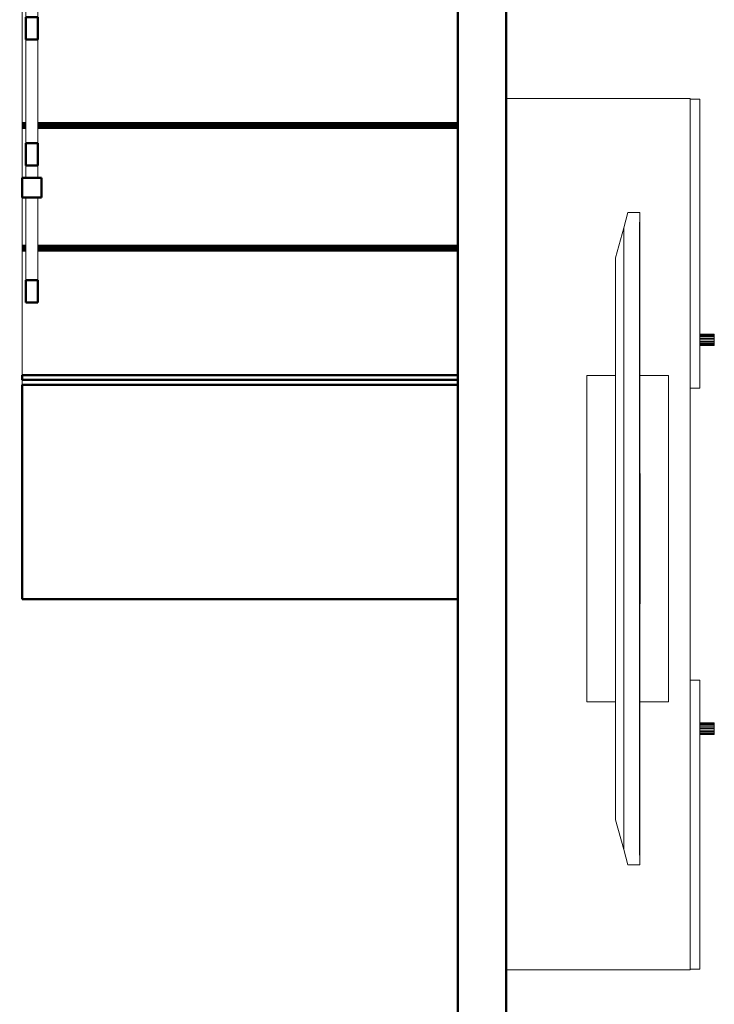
# Model space of a CAD drawing. Header units: millimetres. Extents: x 25471 to 48943, y 4737 to 38988.
# Tile 60 of 117: x 35158 to 36593, y 30779 to 32812. Entities that reach past the tile are written whole.
import ezdxf

# ---------------------------------------------------------------- set-up
doc = ezdxf.new("R2010")
doc.units = ezdxf.units.MM
for name, color, linetype, lineweight in [('A-PART-____-MCUT', 2, 'Continuous', 50), ('A-PART-____-OTLN', 2, 'Continuous', 20), ('A-WALL-____-MCUT', 113, 'Continuous', 50), ('A-WALL-____-OTLN', 113, 'Continuous', 20), ('I-FURN-____-MCUT', 30, 'Continuous', 9), ('I-FURN-____-OTLN', 30, 'Continuous', 20), ('S-STRS-____-MCUT', 31, 'Continuous', 50), ('S-STRS-____-OTLN', 31, 'Continuous', 20), ('Ограждение', 7, 'Continuous', 20)]:
    doc.layers.add(name, color=color, linetype=linetype, lineweight=lineweight)

# ---------------------------------------------------------------- blocks, each defined once
blk = doc.blocks.new('Прямая форма - V line-609009-В_Этаж 01_Водопровод')
at = {"layer": 'A-WALL-____-MCUT', "color": 253}
for p, q in [((3190, 0), (0, 0)), ((0, -100), (3190, -100))]:
    blk.add_line(p, q, dxfattribs=at)
blk = doc.blocks.new('Прямая форма - SW - 009-609010-В_Этаж 01_Водопровод')
blk.add_blockref('Прямая форма - V line-609009-В_Этаж 01_Водопровод', (0, 0))
blk = doc.blocks.new('Family - V line-609499-В_Этаж 01_Водопровод')
at = {"layer": 'S-STRS-____-OTLN', "color": 9}
for p, q in [((-740, -219.8), (-740, -219.6)), ((-732.5, -219.6), (-740, -219.6)), ((-740, -220.4), (-740, -219.8)), ((-732.5, -219.8), (-740, -219.8)), ((-740, -221.3), (-740, -220.4)), ((-732.5, -220.4), (-740, -220.4)), ((-740, -222.6), (-740, -221.3)), ((-732.5, -221.3), (-740, -221.3)), ((-740, -224.1), (-740, -222.6)), ((-732.5, -222.6), (-740, -222.6)), ((160, -219.6), (-707.5, -219.6)), ((160, -219.8), (-707.5, -219.8)), ((160, -220.4), (-707.5, -220.4)), ((160, -221.3), (-707.5, -221.3)), ((160, -222.6), (-707.5, -222.6)), ((-740, -225.9), (-740, -224.1)), ((-732.5, -224.1), (-740, -224.1)), ((-740, -227.9), (-740, -225.9)), ((-732.5, -225.9), (-740, -225.9)), ((-740, -230), (-740, -227.9)), ((-732.5, -227.9), (-740, -227.9)), ((-740, -232.1), (-740, -230)), ((-732.5, -230), (-740, -230)), ((-740, -473), (-740, -232.1)), ((-732.5, -232.1), (-740, -232.1)), ((160, -224.1), (-707.5, -224.1)), ((160, -225.9), (-707.5, -225.9)), ((160, -227.9), (-707.5, -227.9)), ((160, -230), (-707.5, -230)), ((160, -232.1), (-707.5, -232.1))]:
    blk.add_line(p, q, dxfattribs=at)
blk = doc.blocks.new('Family - Timber - Floor-609500-В_Этаж 01_Водопровод')
blk.add_blockref('Family - V line-609499-В_Этаж 01_Водопровод', (0, 0))
blk = doc.blocks.new('Family - V line-609503-В_Этаж 01_Водопровод')
at = {"layer": 'S-STRS-____-OTLN', "color": 9}
for p, q in [((-740, -1233.2), (-740, -1233)), ((-732.5, -1233), (-740, -1233)), ((-740, -1233.7), (-740, -1233.2)), ((-732.5, -1233.2), (-740, -1233.2)), ((-740, -1234.6), (-740, -1233.7)), ((-732.5, -1233.7), (-740, -1233.7)), ((-740, -1235.9), (-740, -1234.6)), ((-732.5, -1234.6), (-740, -1234.6)), ((-740, -1237.4), (-740, -1235.9)), ((-732.5, -1235.9), (-740, -1235.9)), ((-740, -1239.2), (-740, -1237.4)), ((-732.5, -1237.4), (-740, -1237.4)), ((-740, -1241.2), (-740, -1239.2)), ((-732.5, -1239.2), (-740, -1239.2)), ((160, -1233), (-707.5, -1233)), ((160, -1233.2), (-707.5, -1233.2)), ((160, -1233.7), (-707.5, -1233.7)), ((160, -1234.6), (-707.5, -1234.6)), ((160, -1235.9), (-707.5, -1235.9)), ((160, -1237.4), (-707.5, -1237.4)), ((160, -1239.2), (-707.5, -1239.2)), ((-740, -1243.3), (-740, -1241.2)), ((-732.5, -1241.2), (-740, -1241.2)), ((-740, -1245.5), (-740, -1243.3)), ((-732.5, -1243.3), (-740, -1243.3)), ((-740, -1501.3), (-740, -1245.5)), ((-732.5, -1245.5), (-740, -1245.5)), ((160, -1241.2), (-707.5, -1241.2)), ((160, -1243.3), (-707.5, -1243.3)), ((160, -1245.5), (-707.5, -1245.5))]:
    blk.add_line(p, q, dxfattribs=at)
blk = doc.blocks.new('Family - Timber - Floor-609504-В_Этаж 01_Водопровод')
blk.add_blockref('Family - V line-609503-В_Этаж 01_Водопровод', (0, 0))
blk = doc.blocks.new('Family - V line-609517-В_Этаж 01_Водопровод')
at = {"layer": 'S-STRS-____-OTLN', "color": 9}
for p, q in [((-740, -726.5), (-740, -726.3)), ((-732.5, -726.3), (-740, -726.3)), ((-740, -727.1), (-740, -726.5)), ((-732.5, -726.5), (-740, -726.5)), ((-740, -728), (-740, -727.1)), ((-732.5, -727.1), (-740, -727.1)), ((-740, -729.2), (-740, -728)), ((-732.5, -728), (-740, -728)), ((-740, -730.8), (-740, -729.2)), ((-732.5, -729.2), (-740, -729.2)), ((-740, -732.6), (-740, -730.8)), ((-732.5, -730.8), (-740, -730.8)), ((160, -726.3), (-707.5, -726.3)), ((160, -726.5), (-707.5, -726.5)), ((160, -727.1), (-707.5, -727.1)), ((160, -728), (-707.5, -728)), ((160, -729.2), (-707.5, -729.2)), ((160, -730.8), (-707.5, -730.8)), ((-740, -734.5), (-740, -732.6)), ((-732.5, -732.6), (-740, -732.6)), ((-740, -736.6), (-740, -734.5)), ((-732.5, -734.5), (-740, -734.5)), ((-740, -738.8), (-740, -736.6)), ((-732.5, -736.6), (-740, -736.6)), ((-740, -979.6), (-740, -738.8)), ((-732.5, -738.8), (-740, -738.8)), ((160, -732.6), (-707.5, -732.6)), ((160, -734.5), (-707.5, -734.5)), ((160, -736.6), (-707.5, -736.6)), ((160, -738.8), (-707.5, -738.8))]:
    blk.add_line(p, q, dxfattribs=at)
blk = doc.blocks.new('Family - Timber - Floor-609518-В_Этаж 01_Водопровод')
blk.add_blockref('Family - V line-609517-В_Этаж 01_Водопровод', (0, 0))
blk = doc.blocks.new('Family - V line-609537-В_Этаж 01_Водопровод')
at = {"layer": 'S-STRS-____-MCUT', "color": 253}
for p, q in [((160, -1501.3), (-740, -1501.3)), ((-740, -1501.3), (-740, -1511.3)), ((160, -1511.3), (160, -1501.3)), ((-740, -1511.3), (160, -1511.3))]:
    blk.add_line(p, q, dxfattribs=at)
blk = doc.blocks.new('Family - Timber - Floor-609538-В_Этаж 01_Водопровод')
blk.add_blockref('Family - V line-609537-В_Этаж 01_Водопровод', (0, 0))
blk = doc.blocks.new('Family - V line-609543-В_Этаж 01_Водопровод')
at = {"layer": 'S-STRS-____-MCUT', "color": 253}
for p, q in [((160, -1521.3), (-740, -1521.3)), ((-740, -1521.3), (-740, -1963.7)), ((160, -1963.7), (160, -1521.3)), ((-740, -1963.7), (160, -1963.7))]:
    blk.add_line(p, q, dxfattribs=at)
at = {"layer": 'S-STRS-____-OTLN', "color": 9}
blk.add_line((-740, -1521.3), (-740, -1511.3), dxfattribs=at)
blk = doc.blocks.new('Family - Concrete - Structural-609544-В_Этаж 01_Водопровод')
blk.add_blockref('Family - V line-609543-В_Этаж 01_Водопровод', (0, 0))
blk = doc.blocks.new('Family - V line-609547-В_Этаж 01_Водопровод')
at = {"layer": 'S-STRS-____-OTLN', "color": 9}
for p, q in [((160, 33.7), (-695, 33.7)), ((160, 33.5), (-695, 33.5)), ((160, 32.9), (-695, 32.9)), ((160, 32), (-695, 32)), ((160, 30.8), (-695, 30.8)), ((160, 29.2), (-695, 29.2)), ((160, 27.4), (-695, 27.4)), ((160, 25.5), (-695, 25.5)), ((160, 23.4), (-695, 23.4)), ((160, 21.2), (-695, 21.2)), ((-740, -219.6), (-740, -47.5))]:
    blk.add_line(p, q, dxfattribs=at)
blk = doc.blocks.new('Family - Timber - Floor-609548-В_Этаж 01_Водопровод')
blk.add_blockref('Family - V line-609547-В_Этаж 01_Водопровод', (0, 0))
blk = doc.blocks.new('Family - V line-609551-В_Этаж 01_Водопровод')
at = {"layer": 'S-STRS-____-OTLN', "color": 9}
for p, q in [((-740, -979.8), (-740, -979.6)), ((-732.5, -979.6), (-740, -979.6)), ((-740, -980.4), (-740, -979.8)), ((-732.5, -979.8), (-740, -979.8)), ((-740, -981.3), (-740, -980.4)), ((-732.5, -980.4), (-740, -980.4)), ((-740, -982.6), (-740, -981.3)), ((-732.5, -981.3), (-740, -981.3)), ((-740, -984.1), (-740, -982.6)), ((-732.5, -982.6), (-740, -982.6)), ((-740, -985.9), (-740, -984.1)), ((-732.5, -984.1), (-740, -984.1)), ((-740, -987.9), (-740, -985.9)), ((-732.5, -985.9), (-740, -985.9)), ((-740, -990), (-740, -987.9)), ((-732.5, -987.9), (-740, -987.9)), ((-740, -992.1), (-740, -990)), ((-732.5, -990), (-740, -990)), ((-740, -1094.1), (-740, -992.1)), ((-732.5, -992.1), (-740, -992.1)), ((160, -979.6), (-707.5, -979.6)), ((160, -979.8), (-707.5, -979.8)), ((160, -980.4), (-707.5, -980.4)), ((160, -981.3), (-707.5, -981.3)), ((160, -982.6), (-707.5, -982.6)), ((160, -984.1), (-707.5, -984.1)), ((160, -985.9), (-707.5, -985.9)), ((160, -987.9), (-707.5, -987.9)), ((160, -990), (-707.5, -990)), ((160, -992.1), (-707.5, -992.1)), ((-740, -1233), (-740, -1134.1))]:
    blk.add_line(p, q, dxfattribs=at)
blk = doc.blocks.new('Family - Timber - Floor-609552-В_Этаж 01_Водопровод')
blk.add_blockref('Family - V line-609551-В_Этаж 01_Водопровод', (0, 0))
blk = doc.blocks.new('Family - V line-609559-В_Этаж 01_Водопровод')
at = {"layer": 'S-STRS-____-OTLN', "color": 9}
for p, q in [((-740, -473.2), (-740, -473)), ((-732.5, -473), (-740, -473)), ((-740, -473.7), (-740, -473.2)), ((-732.5, -473.2), (-740, -473.2)), ((-740, -474.6), (-740, -473.7)), ((-732.5, -473.7), (-740, -473.7)), ((-740, -475.9), (-740, -474.6)), ((-732.5, -474.6), (-740, -474.6)), ((-740, -477.4), (-740, -475.9)), ((-732.5, -475.9), (-740, -475.9)), ((-740, -479.2), (-740, -477.4)), ((-732.5, -477.4), (-740, -477.4)), ((-740, -481.2), (-740, -479.2)), ((-732.5, -479.2), (-740, -479.2)), ((-740, -483.3), (-740, -481.2)), ((-732.5, -481.2), (-740, -481.2)), ((-740, -485.5), (-740, -483.3)), ((-732.5, -483.3), (-740, -483.3)), ((-740, -726.3), (-740, -485.5)), ((-732.5, -485.5), (-740, -485.5)), ((160, -473), (-707.5, -473)), ((160, -473.2), (-707.5, -473.2)), ((160, -473.7), (-707.5, -473.7)), ((160, -474.6), (-707.5, -474.6)), ((160, -475.9), (-707.5, -475.9)), ((160, -477.4), (-707.5, -477.4)), ((160, -479.2), (-707.5, -479.2)), ((160, -481.2), (-707.5, -481.2)), ((160, -483.3), (-707.5, -483.3)), ((160, -485.5), (-707.5, -485.5))]:
    blk.add_line(p, q, dxfattribs=at)
blk = doc.blocks.new('Family - Timber - Floor-609560-В_Этаж 01_Водопровод')
blk.add_blockref('Family - V line-609559-В_Этаж 01_Водопровод', (0, 0))
blk = doc.blocks.new('Family - STAIR - 001-609563-В_Этаж 01_Водопровод')
for name in ['Family - Timber - Floor-609548-В_Этаж 01_Водопровод', 'Family - Timber - Floor-609500-В_Этаж 01_Водопровод', 'Family - Timber - Floor-609560-В_Этаж 01_Водопровод', 'Family - Timber - Floor-609518-В_Этаж 01_Водопровод', 'Family - Timber - Floor-609552-В_Этаж 01_Водопровод', 'Family - Timber - Floor-609504-В_Этаж 01_Водопровод', 'Family - Timber - Floor-609538-В_Этаж 01_Водопровод', 'Family - Concrete - Structural-609544-В_Этаж 01_Водопровод']:
    blk.add_blockref(name, (0, 0))
blk = doc.blocks.new('Family - V line-609592-В_Этаж 01_Водопровод')
at = {"layer": 'A-PART-____-OTLN', "color": 9}
for p, q in [((-740, -1233.2), (-740, -1233)), ((-732.5, -1233), (-740, -1233)), ((-740, -1233.7), (-740, -1233.2)), ((-732.5, -1233.2), (-740, -1233.2)), ((-740, -1234.6), (-740, -1233.7)), ((-732.5, -1233.7), (-740, -1233.7)), ((-740, -1235.9), (-740, -1234.6)), ((-732.5, -1234.6), (-740, -1234.6)), ((-740, -1237.4), (-740, -1235.9)), ((-732.5, -1235.9), (-740, -1235.9)), ((-740, -1239.2), (-740, -1237.4)), ((-732.5, -1237.4), (-740, -1237.4)), ((-740, -1241.2), (-740, -1239.2)), ((-732.5, -1239.2), (-740, -1239.2)), ((160, -1233), (-707.5, -1233)), ((160, -1233.2), (-707.5, -1233.2)), ((160, -1233.7), (-707.5, -1233.7)), ((160, -1234.6), (-707.5, -1234.6)), ((160, -1235.9), (-707.5, -1235.9)), ((160, -1237.4), (-707.5, -1237.4)), ((160, -1239.2), (-707.5, -1239.2)), ((-740, -1243.3), (-740, -1241.2)), ((-732.5, -1241.2), (-740, -1241.2)), ((-740, -1245.5), (-740, -1243.3)), ((-732.5, -1243.3), (-740, -1243.3)), ((-740, -1501.3), (-740, -1245.5)), ((-732.5, -1245.5), (-740, -1245.5)), ((160, -1241.2), (-707.5, -1241.2)), ((160, -1243.3), (-707.5, -1243.3)), ((160, -1245.5), (-707.5, -1245.5))]:
    blk.add_line(p, q, dxfattribs=at)
blk = doc.blocks.new('Family - Timber - Floor-609593-В_Этаж 01_Водопровод')
blk.add_blockref('Family - V line-609592-В_Этаж 01_Водопровод', (0, 0))
blk = doc.blocks.new('Family - V line-609613-В_Этаж 01_Водопровод')
at = {"layer": 'A-PART-____-OTLN', "color": 9}
for p, q in [((-740, -726.5), (-740, -726.3)), ((-732.5, -726.3), (-740, -726.3)), ((-740, -727.1), (-740, -726.5)), ((-732.5, -726.5), (-740, -726.5)), ((-740, -728), (-740, -727.1)), ((-732.5, -727.1), (-740, -727.1)), ((-740, -729.2), (-740, -728)), ((-732.5, -728), (-740, -728)), ((-740, -730.8), (-740, -729.2)), ((-732.5, -729.2), (-740, -729.2)), ((-740, -732.6), (-740, -730.8)), ((-732.5, -730.8), (-740, -730.8)), ((160, -726.3), (-707.5, -726.3)), ((160, -726.5), (-707.5, -726.5)), ((160, -727.1), (-707.5, -727.1)), ((160, -728), (-707.5, -728)), ((160, -729.2), (-707.5, -729.2)), ((160, -730.8), (-707.5, -730.8)), ((-740, -734.5), (-740, -732.6)), ((-732.5, -732.6), (-740, -732.6)), ((-740, -736.6), (-740, -734.5)), ((-732.5, -734.5), (-740, -734.5)), ((-740, -738.8), (-740, -736.6)), ((-732.5, -736.6), (-740, -736.6)), ((-740, -979.6), (-740, -738.8)), ((-732.5, -738.8), (-740, -738.8)), ((160, -732.6), (-707.5, -732.6)), ((160, -734.5), (-707.5, -734.5)), ((160, -736.6), (-707.5, -736.6)), ((160, -738.8), (-707.5, -738.8))]:
    blk.add_line(p, q, dxfattribs=at)
blk = doc.blocks.new('Family - Timber - Floor-609614-В_Этаж 01_Водопровод')
blk.add_blockref('Family - V line-609613-В_Этаж 01_Водопровод', (0, 0))
blk = doc.blocks.new('Family - V line-609643-В_Этаж 01_Водопровод')
at = {"layer": 'A-PART-____-MCUT', "color": 253}
for p, q in [((160, -1501.3), (-740, -1501.3)), ((-740, -1501.3), (-740, -1511.3)), ((160, -1511.3), (160, -1501.3)), ((-740, -1511.3), (160, -1511.3))]:
    blk.add_line(p, q, dxfattribs=at)
blk = doc.blocks.new('Family - Timber - Floor-609644-В_Этаж 01_Водопровод')
blk.add_blockref('Family - V line-609643-В_Этаж 01_Водопровод', (0, 0))
blk = doc.blocks.new('Family - V line-609652-В_Этаж 01_Водопровод')
at = {"layer": 'A-PART-____-MCUT', "color": 253}
for p, q in [((160, -1521.3), (-740, -1521.3)), ((-740, -1521.3), (-740, -1963.7)), ((160, -1963.7), (160, -1521.3)), ((-740, -1963.7), (160, -1963.7))]:
    blk.add_line(p, q, dxfattribs=at)
at = {"layer": 'A-PART-____-OTLN', "color": 9}
blk.add_line((-740, -1521.3), (-740, -1511.3), dxfattribs=at)
blk = doc.blocks.new('Family - Concrete - Structural-609653-В_Этаж 01_Водопровод')
blk.add_blockref('Family - V line-609652-В_Этаж 01_Водопровод', (0, 0))
blk = doc.blocks.new('Family - V line-609664-В_Этаж 01_Водопровод')
at = {"layer": 'A-PART-____-OTLN', "color": 9}
for p, q in [((-740, -979.8), (-740, -979.6)), ((-732.5, -979.6), (-740, -979.6)), ((-740, -980.4), (-740, -979.8)), ((-732.5, -979.8), (-740, -979.8)), ((-740, -981.3), (-740, -980.4)), ((-732.5, -980.4), (-740, -980.4)), ((-740, -982.6), (-740, -981.3)), ((-732.5, -981.3), (-740, -981.3)), ((-740, -984.1), (-740, -982.6)), ((-732.5, -982.6), (-740, -982.6)), ((-740, -985.9), (-740, -984.1)), ((-732.5, -984.1), (-740, -984.1)), ((-740, -987.9), (-740, -985.9)), ((-732.5, -985.9), (-740, -985.9)), ((-740, -990), (-740, -987.9)), ((-732.5, -987.9), (-740, -987.9)), ((-740, -992.1), (-740, -990)), ((-732.5, -990), (-740, -990)), ((-740, -1094.1), (-740, -992.1)), ((-732.5, -992.1), (-740, -992.1)), ((160, -979.6), (-707.5, -979.6)), ((160, -979.8), (-707.5, -979.8)), ((160, -980.4), (-707.5, -980.4)), ((160, -981.3), (-707.5, -981.3)), ((160, -982.6), (-707.5, -982.6)), ((160, -984.1), (-707.5, -984.1)), ((160, -985.9), (-707.5, -985.9)), ((160, -987.9), (-707.5, -987.9)), ((160, -990), (-707.5, -990)), ((160, -992.1), (-707.5, -992.1)), ((-740, -1233), (-740, -1134.1))]:
    blk.add_line(p, q, dxfattribs=at)
blk = doc.blocks.new('Family - Timber - Floor-609665-В_Этаж 01_Водопровод')
blk.add_blockref('Family - V line-609664-В_Этаж 01_Водопровод', (0, 0))
blk = doc.blocks.new('Прямая форма - V line-609733-В_Этаж 01_Водопровод')
at = {"layer": 'I-FURN-____-MCUT', "color": 53}
for p, q in [((-1316, 33.4), (-1347.4, 25)), ((-1347.4, 25), (-1347.4, 0)), ((-31.4, 33.4), (-1316, 33.4)), ((0, 25), (-31.4, 33.4)), ((0, 0), (0, 25)), ((-1347.4, 0), (-1327.4, 0)), ((-1327.4, 0), (-1327.4, 1)), ((-1327.4, 1), (-20, 1)), ((-1327.4, 1), (-1327.4, 0)), ((-20, 1), (-1327.4, 1)), ((-1327.4, 0), (-20, 0)), ((-20, 1), (-20, 0)), ((-20, 0), (-20, 1)), ((-20, 0), (0, 0))]:
    blk.add_line(p, q, dxfattribs=at)
at = {"layer": 'I-FURN-____-OTLN', "color": 9}
for p, q in [((-1010.5, 109.2), (-336.8, 109.2)), ((-1010.5, 50), (-1010.5, 109.2)), ((-336.8, 50), (-336.8, 109.2)), ((-1316, 33.4), (-1254.1, 50)), ((-93.3, 50), (-1254.1, 50)), ((-93.3, 50), (-31.4, 33.4)), ((-1010.5, -59.2), (-1010.5, 0)), ((-538.9, 0), (-538.9, -0.8)), ((-336.8, -59.2), (-336.8, 0)), ((-808.4, -0.8), (-808.4, 0)), ((-538.9, -0.8), (-808.4, -0.8)), ((-1010.5, -59.2), (-336.8, -59.2))]:
    blk.add_line(p, q, dxfattribs=at)
blk = doc.blocks.new('Прямая форма - FU - 058-609734-В_Этаж 01_Водопровод')
blk.add_blockref('Прямая форма - V line-609733-В_Этаж 01_Водопровод', (0, 0))
blk = doc.blocks.new('Прямая форма - V line-609866-В_Этаж 01_Водопровод')
at = {"layer": 'Ограждение', "color": 9}
for p, q in [((167.5, -558.6), (167.5, -795.5)), ((192.5, -795.5), (192.5, -558.6))]:
    blk.add_line(p, q, dxfattribs=at)
at = {"layer": 'Ограждение', "color": 253, "lineweight": 50}
for p, q in [((192.5, -795.5), (167.5, -795.5)), ((167.5, -795.5), (167.5, -841.7)), ((192.5, -841.7), (192.5, -795.5)), ((167.5, -841.7), (192.5, -841.7))]:
    blk.add_line(p, q, dxfattribs=at)
blk = doc.blocks.new('Прямая форма - Steel - Stainless-609867-В_Этаж 01_Водопровод')
blk.add_blockref('Прямая форма - V line-609866-В_Этаж 01_Водопровод', (0, 0))
blk = doc.blocks.new('Прямая форма - V line-609878-В_Этаж 01_Водопровод')
at = {"layer": 'Ограждение', "color": 9}
for p, q in [((167.5, -841.7), (167.5, -1056)), ((192.5, -1056), (192.5, -841.7))]:
    blk.add_line(p, q, dxfattribs=at)
at = {"layer": 'Ограждение', "color": 253, "lineweight": 50}
for p, q in [((192.5, -1056), (167.5, -1056)), ((167.5, -1056), (167.5, -1102.2)), ((192.5, -1102.2), (192.5, -1056)), ((167.5, -1102.2), (192.5, -1102.2))]:
    blk.add_line(p, q, dxfattribs=at)
blk = doc.blocks.new('Прямая форма - Steel - Stainless-609879-В_Этаж 01_Водопровод')
blk.add_blockref('Прямая форма - V line-609878-В_Этаж 01_Водопровод', (0, 0))
blk = doc.blocks.new('Прямая форма - V line-609886-В_Этаж 01_Водопровод')
at = {"layer": 'Ограждение', "color": 9}
for p, q in [((167.5, -81.2), (167.5, -263.3)), ((192.5, -263.3), (192.5, -81.2))]:
    blk.add_line(p, q, dxfattribs=at)
at = {"layer": 'Ограждение', "color": 253, "lineweight": 50}
for p, q in [((192.5, -263.3), (167.5, -263.3)), ((167.5, -263.3), (167.5, -309.4)), ((192.5, -309.4), (192.5, -263.3)), ((167.5, -309.4), (192.5, -309.4))]:
    blk.add_line(p, q, dxfattribs=at)
blk = doc.blocks.new('Прямая форма - Steel - Stainless-609887-В_Этаж 01_Водопровод')
blk.add_blockref('Прямая форма - V line-609886-В_Этаж 01_Водопровод', (0, 0))
blk = doc.blocks.new('Прямая форма - V line-609890-В_Этаж 01_Водопровод')
at = {"layer": 'Ограждение', "color": 9}
for p, q in [((167.5, -1102.2), (167.5, -1127.8)), ((192.5, -1127.8), (192.5, -1102.2)), ((167.5, -1167.8), (167.5, -1339.1)), ((192.5, -1339.1), (192.5, -1167.8))]:
    blk.add_line(p, q, dxfattribs=at)
at = {"layer": 'Ограждение', "color": 253, "lineweight": 50}
for p, q in [((192.5, -1339.1), (167.5, -1339.1)), ((167.5, -1339.1), (167.5, -1385.3)), ((192.5, -1385.3), (192.5, -1339.1)), ((167.5, -1385.3), (192.5, -1385.3))]:
    blk.add_line(p, q, dxfattribs=at)
blk = doc.blocks.new('Прямая форма - Steel - Stainless-609891-В_Этаж 01_Водопровод')
blk.add_blockref('Прямая форма - V line-609890-В_Этаж 01_Водопровод', (0, 0))
blk = doc.blocks.new('Прямая форма - V line-609894-В_Этаж 01_Водопровод')
at = {"layer": 'Ограждение', "color": 253, "lineweight": 50}
for p, q in [((200, -1127.8), (160, -1127.8)), ((160, -1127.8), (160, -1167.8)), ((200, -1167.8), (200, -1127.8)), ((160, -1167.8), (200, -1167.8))]:
    blk.add_line(p, q, dxfattribs=at)
blk = doc.blocks.new('Прямая форма - Steel - Structural-609895-В_Этаж 01_Водопровод')
blk.add_blockref('Прямая форма - V line-609894-В_Этаж 01_Водопровод', (0, 0))
blk = doc.blocks.new('Прямая форма - V line-609896-В_Этаж 01_Водопровод')
at = {"layer": 'Ограждение', "color": 9}
for p, q in [((155, -25.9), (155, 0)), ((155, 0), (205, 0)), ((205, -25.9), (205, 0))]:
    blk.add_line(p, q, dxfattribs=at)
at = {"layer": 'Ограждение', "color": 253, "lineweight": 50}
for p, q in [((155, -25.9), (155, -81.2)), ((205, -25.9), (155, -25.9)), ((205, -81.2), (205, -25.9)), ((155, -81.2), (205, -81.2))]:
    blk.add_line(p, q, dxfattribs=at)
blk = doc.blocks.new('Прямая форма - Steel - Structural-609897-В_Этаж 01_Водопровод')
blk.add_blockref('Прямая форма - V line-609896-В_Этаж 01_Водопровод', (0, 0))
blk = doc.blocks.new('Прямая форма - V line-609900-В_Этаж 01_Водопровод')
at = {"layer": 'Ограждение', "color": 9}
for p, q in [((155, 168.1), (205, 168.1)), ((155, 168.1), (155, 0)), ((205, 168.1), (205, 0)), ((205, 0), (155, 0))]:
    blk.add_line(p, q, dxfattribs=at)
blk = doc.blocks.new('Прямая форма - Steel - Structural-609901-В_Этаж 01_Водопровод')
blk.add_blockref('Прямая форма - V line-609900-В_Этаж 01_Водопровод', (0, 0))
blk = doc.blocks.new('Прямая форма - V line-609904-В_Этаж 01_Водопровод')
at = {"layer": 'Ограждение', "color": 9}
for p, q in [((167.5, -309.4), (167.5, -512.4)), ((192.5, -512.4), (192.5, -309.4))]:
    blk.add_line(p, q, dxfattribs=at)
at = {"layer": 'Ограждение', "color": 253, "lineweight": 50}
for p, q in [((192.5, -512.4), (167.5, -512.4)), ((167.5, -512.4), (167.5, -558.6)), ((192.5, -558.6), (192.5, -512.4)), ((167.5, -558.6), (192.5, -558.6))]:
    blk.add_line(p, q, dxfattribs=at)
blk = doc.blocks.new('Прямая форма - Steel - Stainless-609905-В_Этаж 01_Водопровод')
blk.add_blockref('Прямая форма - V line-609904-В_Этаж 01_Водопровод', (0, 0))
blk = doc.blocks.new('Прямая форма - RAILING - 017-609914-В_Этаж 01_Водопровод')
for name in ['Прямая форма - Steel - Structural-609901-В_Этаж 01_Водопровод', 'Прямая форма - Steel - Structural-609897-В_Этаж 01_Водопровод', 'Прямая форма - Steel - Stainless-609887-В_Этаж 01_Водопровод', 'Прямая форма - Steel - Stainless-609905-В_Этаж 01_Водопровод', 'Прямая форма - Steel - Stainless-609867-В_Этаж 01_Водопровод', 'Прямая форма - Steel - Stainless-609879-В_Этаж 01_Водопровод', 'Прямая форма - Steel - Stainless-609891-В_Этаж 01_Водопровод', 'Прямая форма - Steel - Structural-609895-В_Этаж 01_Водопровод']:
    blk.add_blockref(name, (0, 0))
blk = doc.blocks.new('Family - V line-609928-В_Этаж 01_Водопровод')
at = {"layer": 'A-PART-____-MCUT', "color": 253}
for p, q in [((192.5, -795.5), (167.5, -795.5)), ((167.5, -795.5), (167.5, -841.7)), ((192.5, -841.7), (192.5, -795.5)), ((167.5, -841.7), (192.5, -841.7))]:
    blk.add_line(p, q, dxfattribs=at)
at = {"layer": 'A-PART-____-OTLN', "color": 9}
for p, q in [((167.5, -558.6), (167.5, -795.5)), ((192.5, -795.5), (192.5, -558.6))]:
    blk.add_line(p, q, dxfattribs=at)
blk = doc.blocks.new('Family - Steel - Stainless-609929-В_Этаж 01_Водопровод')
blk.add_blockref('Family - V line-609928-В_Этаж 01_Водопровод', (0, 0))
blk = doc.blocks.new('Family - V line-609946-В_Этаж 01_Водопровод')
at = {"layer": 'A-PART-____-MCUT', "color": 253}
for p, q in [((192.5, -1056), (167.5, -1056)), ((167.5, -1056), (167.5, -1102.2)), ((192.5, -1102.2), (192.5, -1056)), ((167.5, -1102.2), (192.5, -1102.2))]:
    blk.add_line(p, q, dxfattribs=at)
at = {"layer": 'A-PART-____-OTLN', "color": 9}
for p, q in [((167.5, -841.7), (167.5, -1056)), ((192.5, -1056), (192.5, -841.7))]:
    blk.add_line(p, q, dxfattribs=at)
blk = doc.blocks.new('Family - Steel - Stainless-609947-В_Этаж 01_Водопровод')
blk.add_blockref('Family - V line-609946-В_Этаж 01_Водопровод', (0, 0))
blk = doc.blocks.new('Family - V line-609964-В_Этаж 01_Водопровод')
at = {"layer": 'A-PART-____-MCUT', "color": 253}
for p, q in [((192.5, -1339.1), (167.5, -1339.1)), ((167.5, -1339.1), (167.5, -1385.3)), ((192.5, -1385.3), (192.5, -1339.1)), ((167.5, -1385.3), (192.5, -1385.3))]:
    blk.add_line(p, q, dxfattribs=at)
at = {"layer": 'A-PART-____-OTLN', "color": 9}
for p, q in [((167.5, -1102.2), (167.5, -1127.8)), ((192.5, -1127.8), (192.5, -1102.2)), ((167.5, -1167.8), (167.5, -1339.1)), ((192.5, -1339.1), (192.5, -1167.8))]:
    blk.add_line(p, q, dxfattribs=at)
blk = doc.blocks.new('Family - Steel - Stainless-609965-В_Этаж 01_Водопровод')
blk.add_blockref('Family - V line-609964-В_Этаж 01_Водопровод', (0, 0))
blk = doc.blocks.new('Family - V line-609970-В_Этаж 01_Водопровод')
at = {"layer": 'A-PART-____-MCUT', "color": 253}
for p, q in [((200, -1127.8), (160, -1127.8)), ((160, -1127.8), (160, -1167.8)), ((200, -1167.8), (200, -1127.8)), ((160, -1167.8), (200, -1167.8))]:
    blk.add_line(p, q, dxfattribs=at)
blk = doc.blocks.new('Family - Steel - Structural-609971-В_Этаж 01_Водопровод')
blk.add_blockref('Family - V line-609970-В_Этаж 01_Водопровод', (0, 0))
blk = doc.blocks.new('Прямая форма - V line-610126-В_Этаж 01_Водопровод')
at = {"layer": 'I-FURN-____-OTLN', "color": 9}
for p, q in [((-1800, 20), (-1800, 400)), ((0, 400), (0, 20)), ((0, 20), (-1800, 20)), ((-1798.5, 0), (-1798.5, 20)), ((-1201.5, 0), (-1798.5, 0)), ((-1313.5, -30), (-1313.5, 0)), ((-1313.1, -30), (-1313.1, 0)), ((-1310, -30), (-1310, 0)), ((-1307.5, -30), (-1307.5, 0)), ((-1301.5, -30), (-1301.5, 0)), ((-1293, -30), (-1293, 0)), ((-1289.9, -30), (-1289.9, 0)), ((-1289.5, -30), (-1289.5, 0)), ((-1201.5, 20), (-1201.5, 0)), ((-598.5, 0), (-598.5, 20)), ((-1.5, 0), (-598.5, 0)), ((-510.5, -30), (-510.5, 0)), ((-510.1, -30), (-510.1, 0)), ((-508.9, -30), (-508.9, 0)), ((-507, -30), (-507, 0)), ((-504.5, -30), (-504.5, 0)), ((-501.6, -30), (-501.6, 0)), ((-498.5, -30), (-498.5, 0)), ((-495.4, -30), (-495.4, 0)), ((-492.5, -30), (-492.5, 0)), ((-490, -30), (-490, 0)), ((-488.1, -30), (-488.1, 0)), ((-486.9, -30), (-486.9, 0)), ((-486.5, -30), (-486.5, 0)), ((-1.5, 20), (-1.5, 0)), ((-1311.9, -30), (-1311.9, 0)), ((-1304.6, -30), (-1304.6, 0)), ((-1298.4, -30), (-1298.4, 0)), ((-1295.5, -30), (-1295.5, 0)), ((-1291.1, -30), (-1291.1, 0)), ((-1313.5, -30), (-1313.1, -30)), ((-1313.1, -30), (-1311.9, -30)), ((-1311.9, -30), (-1310, -30)), ((-1310, -30), (-1307.5, -30)), ((-1307.5, -30), (-1304.6, -30)), ((-1304.6, -30), (-1301.5, -30)), ((-1301.5, -30), (-1298.4, -30)), ((-1298.4, -30), (-1295.5, -30)), ((-1295.5, -30), (-1293, -30)), ((-1293, -30), (-1291.1, -30)), ((-1291.1, -30), (-1289.9, -30)), ((-1289.9, -30), (-1289.5, -30)), ((-510.5, -30), (-510.1, -30)), ((-510.1, -30), (-508.9, -30)), ((-508.9, -30), (-507, -30)), ((-507, -30), (-504.5, -30)), ((-504.5, -30), (-501.6, -30)), ((-501.6, -30), (-498.5, -30)), ((-498.5, -30), (-495.4, -30)), ((-495.4, -30), (-492.5, -30)), ((-492.5, -30), (-490, -30)), ((-490, -30), (-488.1, -30)), ((-488.1, -30), (-486.9, -30)), ((-486.9, -30), (-486.5, -30))]:
    blk.add_line(p, q, dxfattribs=at)
blk = doc.blocks.new('Прямая форма - FU - 057-610127-В_Этаж 01_Водопровод')
blk.add_blockref('Прямая форма - V line-610126-В_Этаж 01_Водопровод', (0, 0))
blk = doc.blocks.new('V line_ifc_RVT-1-В_Этаж 01_Водопровод')
at = {"layer": 'A-PART-____-OTLN', "color": 9, "lineweight": 20}
for name, p in [('Family - Steel - Stainless-609929-В_Этаж 01_Водопровод', (35003.2, 33613.2)), ('Family - Timber - Floor-609614-В_Этаж 01_Водопровод', (35903.2, 33579.5)), ('Family - Steel - Stainless-609947-В_Этаж 01_Водопровод', (35003.2, 33613.2)), ('Family - Timber - Floor-609665-В_Этаж 01_Водопровод', (35903.2, 33579.5)), ('Family - Steel - Stainless-609965-В_Этаж 01_Водопровод', (35003.2, 33613.2)), ('Family - Steel - Structural-609971-В_Этаж 01_Водопровод', (35003.2, 33613.2)), ('Family - Timber - Floor-609593-В_Этаж 01_Водопровод', (35903.2, 33579.5)), ('Family - Timber - Floor-609644-В_Этаж 01_Водопровод', (35903.2, 33579.5)), ('Family - Concrete - Structural-609653-В_Этаж 01_Водопровод', (35903.2, 33579.5))]:
    blk.add_blockref(name, p, dxfattribs=at)
at = {"layer": 'A-WALL-____-OTLN', "color": 9, "lineweight": 20, "rotation": 90}
blk.add_blockref('Прямая форма - SW - 009-609010-В_Этаж 01_Водопровод', (36063.2, 30437.6), dxfattribs=at)
at = {"layer": 'I-FURN-____-OTLN', "color": 9, "lineweight": 20, "rotation": 90}
for name, p in [('Прямая форма - FU - 057-610127-В_Этаж 01_Водопровод', (36563.2, 32649.6)), ('Прямая форма - FU - 058-609734-В_Этаж 01_Водопровод', (36439.4, 32414.1))]:
    blk.add_blockref(name, p, dxfattribs=at)
at = {"layer": 'S-STRS-____-OTLN', "color": 9, "lineweight": 20}
blk.add_blockref('Family - STAIR - 001-609563-В_Этаж 01_Водопровод', (35903.2, 33579.5), dxfattribs=at)
at = {"layer": 'Ограждение', "color": 9, "lineweight": 20}
blk.add_blockref('Прямая форма - RAILING - 017-609914-В_Этаж 01_Водопровод', (35003.2, 33613.2), dxfattribs=at)

msp = doc.modelspace()

# ---------------------------------------------------------------- block references
at = {"lineweight": 9}
msp.add_blockref('V line_ifc_RVT-1-В_Этаж 01_Водопровод', (0, 0), dxfattribs=at)

doc.saveas('drawing.dxf')
